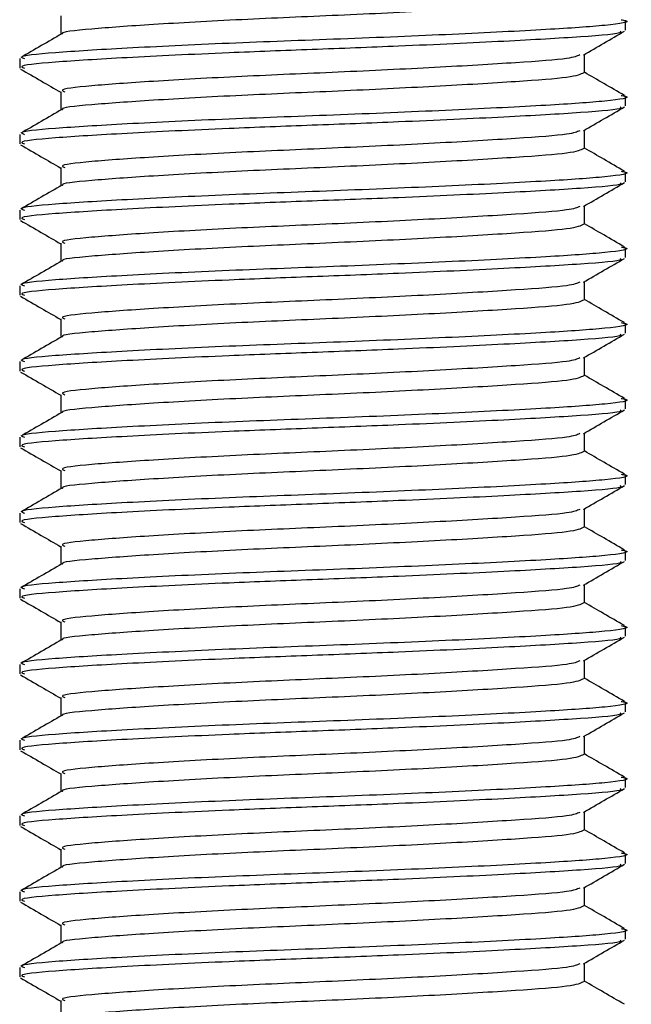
# Model space of a CAD drawing. Header units: millimetres. Extents: x 0 to 420, y 0 to 297.
# Tile 90 of 95: x 326.811 to 327.333, y 200.28 to 201.12. Entities that reach past the tile are written whole.
import ezdxf

# ---------------------------------------------------------------- set-up
doc = ezdxf.new("R2010")
doc.units = ezdxf.units.MM

msp = doc.modelspace()

# ---------------------------------------------------------------- linework, layer by layer
at = {"color": 7, "linetype": 'Continuous', "lineweight": 25}
for p, q in [((326.84593, 201.12359), (326.84593, 201.10786)), ((327.32792, 201.11145), (327.32792, 201.11954)), ((326.81095, 201.08724), (326.81095, 201.07916)), ((327.29295, 201.07512), (327.29295, 201.09082)), ((326.84593, 201.05896), (326.84593, 201.04323)), ((327.32792, 201.04683), (327.32792, 201.05492)), ((327.29295, 201.0105), (327.29295, 201.0262)), ((326.81095, 201.02261), (326.81095, 201.01454)), ((326.84593, 200.99434), (326.84593, 200.97861)), ((327.32792, 200.98221), (327.32792, 200.9903)), ((326.81095, 200.95799), (326.81095, 200.94991)), ((327.29295, 200.94588), (327.29295, 200.96158)), ((326.84593, 200.92972), (326.84593, 200.91399)), ((327.32792, 200.91758), (327.32792, 200.92568)), ((326.81095, 200.89337), (326.81095, 200.88529)), ((327.29295, 200.88125), (327.29295, 200.89696)), ((326.84593, 200.8651), (326.84593, 200.84937)), ((327.32792, 200.85296), (327.32792, 200.86106)), ((327.29295, 200.81663), (327.29295, 200.83233)), ((326.81095, 200.82875), (326.81095, 200.82067)), ((326.84593, 200.80048), (326.84593, 200.78475)), ((327.32792, 200.78834), (327.32792, 200.79643)), ((326.81095, 200.76413), (326.81095, 200.75605)), ((327.29295, 200.75201), (327.29295, 200.76771)), ((326.84593, 200.73585), (326.84593, 200.72012)), ((327.32792, 200.72372), (327.32792, 200.73181)), ((326.81095, 200.6995), (326.81095, 200.69143)), ((327.29295, 200.68739), (327.29295, 200.70309)), ((326.84593, 200.67123), (326.84593, 200.6555)), ((327.32792, 200.6591), (327.32792, 200.66719)), ((327.29295, 200.62277), (327.29295, 200.63847)), ((326.81095, 200.63488), (326.81095, 200.6268)), ((326.84593, 200.60661), (326.84593, 200.59088)), ((327.32792, 200.59448), (327.32792, 200.60257)), ((326.81095, 200.57026), (326.81095, 200.56218)), ((327.29295, 200.55814), (327.29295, 200.57385)), ((326.84593, 200.54199), (326.84593, 200.52626)), ((327.32792, 200.52985), (327.32792, 200.53795)), ((326.81095, 200.50564), (326.81095, 200.49756)), ((327.29295, 200.49352), (327.29295, 200.50922)), ((326.84593, 200.47737), (326.84593, 200.46164)), ((327.32792, 200.46523), (327.32792, 200.47332)), ((327.29295, 200.4289), (327.29295, 200.4446)), ((326.81095, 200.44102), (326.81095, 200.43294)), ((326.84593, 200.41274), (326.84593, 200.39702)), ((327.32792, 200.40061), (327.32792, 200.4087)), ((327.29295, 200.36428), (327.29295, 200.37998)), ((326.81095, 200.37639), (326.81095, 200.36832)), ((326.84593, 200.34812), (326.84593, 200.33239)), ((327.32792, 200.33599), (327.32792, 200.34408)), ((326.81095, 200.31177), (326.81095, 200.30369)), ((327.29295, 200.29966), (327.29295, 200.31536)), ((326.84593, 200.2835), (326.84593, 200.26777))]:
    msp.add_line(p, q, dxfattribs=at)
for points, knots in [([(327.29236, 201.13974), (327.28962, 201.1384), (327.28414, 201.1357), (327.23693, 201.13224), (327.16782, 201.12807), (327.08368, 201.12406), (326.99797, 201.1205), (326.92158, 201.11624), (326.87002, 201.11245), (326.84504, 201.10993), (326.84759, 201.10852), (326.8477, 201.10846)], [0, 0, 0, 0, 0.122109, 0.244067, 0.370844, 0.49651, 0.618941, 0.746314, 0.870308, 0.994178, 1, 1, 1, 1]), ([(327.3242, 201.12043), (327.32559, 201.12019), (327.33463, 201.11861), (327.31459, 201.11553), (327.2642, 201.11205), (327.18293, 201.10788), (327.086, 201.10387), (326.9867, 201.1003), (326.89871, 201.09604), (326.83786, 201.09226), (326.80881, 201.08941), (326.81381, 201.08765), (326.81497, 201.08724)], [0, 0, 0, 0, 0.0217297, 0.1414261, 0.2565525, 0.3762225, 0.4948447, 0.6104172, 0.7306489, 0.8476948, 0.9646236, 1, 1, 1, 1]), ([(326.84696, 201.10845), (326.84111, 201.10506), (326.82941, 201.09829), (326.81771, 201.09152), (326.81186, 201.08813)], [0, 0, 0, 0, 0.499904, 1, 1, 1, 1]), ([(327.32351, 201.11063), (327.32396, 201.11028), (327.32616, 201.10858), (327.29291, 201.10576), (327.22767, 201.102), (327.14353, 201.09806), (327.06113, 201.09496), (326.97957, 201.09186), (326.89868, 201.08797), (326.83787, 201.08419), (326.80881, 201.08133), (326.81381, 201.07957), (326.81497, 201.07916)], [0, 0, 0, 0, 0.031821, 0.155073, 0.278079, 0.40465, 0.4988, 0.589965, 0.716508, 0.839699, 0.962766, 1, 1, 1, 1]), ([(327.29206, 201.09031), (327.29791, 201.0937), (327.30961, 201.10048), (327.32131, 201.10725), (327.32717, 201.11064)], [0, 0, 0, 0, 0.499899, 1, 1, 1, 1]), ([(327.28888, 201.09034), (327.28659, 201.08932), (327.28129, 201.08695), (327.23667, 201.08377), (327.16789, 201.0796), (327.08368, 201.0756), (326.99791, 201.07203), (326.92181, 201.06777), (326.8692, 201.06399), (326.84408, 201.06114), (326.8484, 201.05937), (326.8494, 201.05897)], [0, 0, 0, 0, 0.092851, 0.214497, 0.340949, 0.466292, 0.58841, 0.715456, 0.839132, 0.962684, 1, 1, 1, 1]), ([(326.8117, 201.07833), (326.81756, 201.07494), (326.82897, 201.06834), (326.84037, 201.06173), (326.84593, 201.05851)], [0, 0, 0, 0, 0.513038, 1, 1, 1, 1]), ([(327.29236, 201.07512), (327.28962, 201.07378), (327.28414, 201.07108), (327.23693, 201.06761), (327.16782, 201.06345), (327.08368, 201.05944), (326.99797, 201.05588), (326.92158, 201.05162), (326.87002, 201.04783), (326.84504, 201.04531), (326.84759, 201.0439), (326.8477, 201.04384)], [0, 0, 0, 0, 0.122109, 0.244067, 0.370844, 0.49651, 0.618941, 0.746314, 0.870308, 0.994178, 1, 1, 1, 1]), ([(327.32702, 201.05582), (327.32116, 201.0592), (327.30981, 201.06578), (327.29845, 201.07236), (327.29295, 201.07555)], [0, 0, 0, 0, 0.515208, 1, 1, 1, 1]), ([(327.3242, 201.05581), (327.32559, 201.05557), (327.33463, 201.05399), (327.31459, 201.05091), (327.2642, 201.04743), (327.18293, 201.04325), (327.086, 201.03925), (326.9867, 201.03568), (326.89871, 201.03142), (326.83786, 201.02764), (326.80881, 201.02479), (326.81381, 201.02302), (326.81497, 201.02261)], [0, 0, 0, 0, 0.02173, 0.141426, 0.256552, 0.376223, 0.494845, 0.610417, 0.730649, 0.847695, 0.964624, 1, 1, 1, 1]), ([(326.84696, 201.04383), (326.84111, 201.04044), (326.82941, 201.03367), (326.81771, 201.02689), (326.81186, 201.02351)], [0, 0, 0, 0, 0.499904, 1, 1, 1, 1]), ([(327.32351, 201.04601), (327.32396, 201.04566), (327.32616, 201.04395), (327.29291, 201.04113), (327.22767, 201.03738), (327.14353, 201.03344), (327.06113, 201.03034), (326.97957, 201.02724), (326.89868, 201.02334), (326.83787, 201.01956), (326.80881, 201.01671), (326.81381, 201.01495), (326.81497, 201.01454)], [0, 0, 0, 0, 0.031821, 0.155073, 0.278079, 0.40465, 0.4988, 0.589965, 0.716508, 0.839699, 0.962766, 1, 1, 1, 1]), ([(327.29206, 201.02569), (327.29791, 201.02908), (327.30961, 201.03585), (327.32131, 201.04263), (327.32717, 201.04602)], [0, 0, 0, 0, 0.499899, 1, 1, 1, 1]), ([(327.28888, 201.02572), (327.28659, 201.0247), (327.28129, 201.02233), (327.23667, 201.01915), (327.16789, 201.01498), (327.08368, 201.01098), (326.99791, 201.00741), (326.92181, 201.00315), (326.8692, 200.99937), (326.84408, 200.99651), (326.8484, 200.99475), (326.8494, 200.99434)], [0, 0, 0, 0, 0.092851, 0.214497, 0.340949, 0.466292, 0.58841, 0.715456, 0.839132, 0.962684, 1, 1, 1, 1]), ([(326.8117, 201.0137), (326.81756, 201.01032), (326.82897, 201.00371), (326.84037, 200.99711), (326.84593, 200.99389)], [0, 0, 0, 0, 0.513038, 1, 1, 1, 1]), ([(327.29236, 201.0105), (327.28962, 201.00915), (327.28414, 201.00646), (327.23693, 201.00299), (327.16782, 200.99883), (327.08368, 200.99482), (326.99797, 200.99125), (326.92158, 200.98699), (326.87002, 200.98321), (326.84504, 200.98069), (326.84759, 200.97928), (326.8477, 200.97922)], [0, 0, 0, 0, 0.122109, 0.244067, 0.370844, 0.49651, 0.618941, 0.746314, 0.870308, 0.994178, 1, 1, 1, 1]), ([(327.32702, 200.9912), (327.32116, 200.99458), (327.30981, 201.00116), (327.29845, 201.00773), (327.29295, 201.01092)], [0, 0, 0, 0, 0.515208, 1, 1, 1, 1]), ([(327.3242, 200.99119), (327.32559, 200.99095), (327.33463, 200.98937), (327.31459, 200.98629), (327.2642, 200.9828), (327.18293, 200.97863), (327.086, 200.97463), (326.9867, 200.97106), (326.89871, 200.9668), (326.83786, 200.96302), (326.80881, 200.96016), (326.81381, 200.9584), (326.81497, 200.95799)], [0, 0, 0, 0, 0.02173, 0.141426, 0.256552, 0.376223, 0.494845, 0.610417, 0.730649, 0.847695, 0.964624, 1, 1, 1, 1]), ([(326.84696, 200.97921), (326.84111, 200.97582), (326.82941, 200.96904), (326.81771, 200.96227), (326.81186, 200.95888)], [0, 0, 0, 0, 0.499904, 1, 1, 1, 1]), ([(327.32351, 200.98138), (327.32396, 200.98103), (327.32616, 200.97933), (327.29291, 200.97651), (327.22767, 200.97276), (327.14353, 200.96882), (327.06113, 200.96572), (326.97957, 200.96262), (326.89868, 200.95872), (326.83787, 200.95494), (326.80881, 200.95209), (326.81381, 200.95032), (326.81497, 200.94991)], [0, 0, 0, 0, 0.0318208, 0.1550726, 0.2780795, 0.40465, 0.4988, 0.5899648, 0.7165084, 0.839699, 0.9627664, 1, 1, 1, 1]), ([(327.29206, 200.96106), (327.29791, 200.96445), (327.30961, 200.97123), (327.32131, 200.97801), (327.32717, 200.98139)], [0, 0, 0, 0, 0.499899, 1, 1, 1, 1]), ([(327.28888, 200.9611), (327.28659, 200.96007), (327.28129, 200.95771), (327.23667, 200.95453), (327.16789, 200.95036), (327.08368, 200.94635), (326.99791, 200.94279), (326.92181, 200.93853), (326.8692, 200.93475), (326.84408, 200.93189), (326.8484, 200.93013), (326.8494, 200.92972)], [0, 0, 0, 0, 0.092851, 0.214497, 0.340949, 0.466292, 0.58841, 0.715456, 0.839132, 0.962684, 1, 1, 1, 1]), ([(326.8117, 200.94908), (326.81756, 200.94569), (326.82897, 200.93909), (326.84037, 200.93248), (326.84593, 200.92927)], [0, 0, 0, 0, 0.513038, 1, 1, 1, 1]), ([(327.29236, 200.94588), (327.28962, 200.94453), (327.28414, 200.94184), (327.23693, 200.93837), (327.16782, 200.93421), (327.08368, 200.9302), (326.99797, 200.92663), (326.92158, 200.92237), (326.87002, 200.91859), (326.84504, 200.91607), (326.84759, 200.91466), (326.8477, 200.9146)], [0, 0, 0, 0, 0.122109, 0.244067, 0.370844, 0.49651, 0.618941, 0.746314, 0.870308, 0.994178, 1, 1, 1, 1]), ([(327.32702, 200.92657), (327.32116, 200.92996), (327.30981, 200.93653), (327.29845, 200.94311), (327.29295, 200.9463)], [0, 0, 0, 0, 0.515208, 1, 1, 1, 1]), ([(327.3242, 200.92657), (327.32559, 200.92632), (327.33463, 200.92475), (327.31459, 200.92167), (327.2642, 200.91818), (327.18293, 200.91401), (327.086, 200.91), (326.9867, 200.90644), (326.89871, 200.90218), (326.83786, 200.8984), (326.80881, 200.89554), (326.81381, 200.89378), (326.81497, 200.89337)], [0, 0, 0, 0, 0.02173, 0.141426, 0.256552, 0.376223, 0.494845, 0.610417, 0.730649, 0.847695, 0.964624, 1, 1, 1, 1]), ([(327.32351, 200.91676), (327.32396, 200.91641), (327.32616, 200.91471), (327.29291, 200.91189), (327.22767, 200.90813), (327.14353, 200.9042), (327.06113, 200.9011), (326.97957, 200.898), (326.89868, 200.8941), (326.83787, 200.89032), (326.80881, 200.88746), (326.81381, 200.8857), (326.81497, 200.88529)], [0, 0, 0, 0, 0.031821, 0.155073, 0.278079, 0.40465, 0.4988, 0.589965, 0.716508, 0.839699, 0.962766, 1, 1, 1, 1]), ([(327.29206, 200.89644), (327.29791, 200.89983), (327.30961, 200.90661), (327.32131, 200.91338), (327.32717, 200.91677)], [0, 0, 0, 0, 0.499899, 1, 1, 1, 1]), ([(326.84696, 200.91459), (326.84111, 200.9112), (326.82941, 200.90442), (326.81771, 200.89765), (326.81186, 200.89426)], [0, 0, 0, 0, 0.4999039, 1, 1, 1, 1]), ([(327.28888, 200.89648), (327.28659, 200.89545), (327.28129, 200.89309), (327.23667, 200.88991), (327.16789, 200.88574), (327.08368, 200.88173), (326.99791, 200.87817), (326.92181, 200.8739), (326.8692, 200.87013), (326.84408, 200.86727), (326.8484, 200.86551), (326.8494, 200.8651)], [0, 0, 0, 0, 0.092851, 0.214497, 0.340949, 0.466292, 0.58841, 0.715456, 0.839132, 0.962684, 1, 1, 1, 1]), ([(326.8117, 200.88446), (326.81756, 200.88107), (326.82897, 200.87447), (326.84037, 200.86786), (326.84593, 200.86464)], [0, 0, 0, 0, 0.513038, 1, 1, 1, 1]), ([(327.29236, 200.88126), (327.28962, 200.87991), (327.28414, 200.87722), (327.23693, 200.87375), (327.16782, 200.86958), (327.08368, 200.86558), (326.99797, 200.86201), (326.92158, 200.85775), (326.87002, 200.85396), (326.84504, 200.85145), (326.84759, 200.85004), (326.8477, 200.84997)], [0, 0, 0, 0, 0.1221089, 0.2440673, 0.3708443, 0.4965099, 0.6189414, 0.7463142, 0.8703081, 0.994178, 1, 1, 1, 1]), ([(327.32702, 200.86195), (327.32116, 200.86534), (327.30981, 200.87191), (327.29845, 200.87849), (327.29295, 200.88168)], [0, 0, 0, 0, 0.515208, 1, 1, 1, 1]), ([(327.3242, 200.86194), (327.32559, 200.8617), (327.33463, 200.86013), (327.31459, 200.85704), (327.2642, 200.85356), (327.18293, 200.84939), (327.086, 200.84538), (326.9867, 200.84182), (326.89871, 200.83755), (326.83786, 200.83378), (326.80881, 200.83092), (326.81381, 200.82916), (326.81497, 200.82875)], [0, 0, 0, 0, 0.02173, 0.141426, 0.256552, 0.376223, 0.494845, 0.610417, 0.730649, 0.847695, 0.964624, 1, 1, 1, 1]), ([(326.84696, 200.84997), (326.84111, 200.84658), (326.82941, 200.8398), (326.81771, 200.83303), (326.81186, 200.82964)], [0, 0, 0, 0, 0.499904, 1, 1, 1, 1]), ([(327.32351, 200.85214), (327.32396, 200.85179), (327.32616, 200.85009), (327.29291, 200.84727), (327.22767, 200.84351), (327.14353, 200.83958), (327.06113, 200.83647), (326.97957, 200.83338), (326.89868, 200.82948), (326.83787, 200.8257), (326.80881, 200.82284), (326.81381, 200.82108), (326.81497, 200.82067)], [0, 0, 0, 0, 0.031821, 0.155073, 0.278079, 0.40465, 0.4988, 0.589965, 0.716508, 0.839699, 0.962766, 1, 1, 1, 1]), ([(327.29206, 200.83182), (327.29791, 200.83521), (327.30961, 200.84199), (327.32131, 200.84876), (327.32717, 200.85215)], [0, 0, 0, 0, 0.499899, 1, 1, 1, 1]), ([(327.28888, 200.83185), (327.28659, 200.83083), (327.28129, 200.82846), (327.23667, 200.82529), (327.16789, 200.82112), (327.08368, 200.81711), (326.99791, 200.81354), (326.92181, 200.80928), (326.8692, 200.8055), (326.84408, 200.80265), (326.8484, 200.80089), (326.8494, 200.80048)], [0, 0, 0, 0, 0.092851, 0.214497, 0.340949, 0.466292, 0.58841, 0.715456, 0.839132, 0.962684, 1, 1, 1, 1]), ([(326.8117, 200.81984), (326.81756, 200.81645), (326.82897, 200.80985), (326.84037, 200.80324), (326.84593, 200.80002)], [0, 0, 0, 0, 0.513038, 1, 1, 1, 1]), ([(327.29236, 200.81664), (327.28962, 200.81529), (327.28414, 200.81259), (327.23693, 200.80913), (327.16782, 200.80496), (327.08368, 200.80095), (326.99797, 200.79739), (326.92158, 200.79313), (326.87002, 200.78934), (326.84504, 200.78682), (326.84759, 200.78541), (326.8477, 200.78535)], [0, 0, 0, 0, 0.1221089, 0.2440673, 0.3708443, 0.4965099, 0.6189414, 0.7463142, 0.8703081, 0.994178, 1, 1, 1, 1]), ([(327.32702, 200.79733), (327.32116, 200.80072), (327.30981, 200.80729), (327.29845, 200.81387), (327.29295, 200.81706)], [0, 0, 0, 0, 0.515208, 1, 1, 1, 1]), ([(327.3242, 200.79732), (327.32559, 200.79708), (327.33463, 200.7955), (327.31459, 200.79242), (327.2642, 200.78894), (327.18293, 200.78477), (327.086, 200.78076), (326.9867, 200.77719), (326.89871, 200.77293), (326.83786, 200.76916), (326.80881, 200.7663), (326.81381, 200.76454), (326.81497, 200.76413)], [0, 0, 0, 0, 0.02173, 0.141426, 0.256552, 0.376223, 0.494845, 0.610417, 0.730649, 0.847695, 0.964624, 1, 1, 1, 1]), ([(326.84696, 200.78534), (326.84111, 200.78196), (326.82941, 200.77518), (326.81771, 200.76841), (326.81186, 200.76502)], [0, 0, 0, 0, 0.499904, 1, 1, 1, 1]), ([(327.32351, 200.78752), (327.32396, 200.78717), (327.32616, 200.78547), (327.29291, 200.78265), (327.22767, 200.77889), (327.14353, 200.77496), (327.06113, 200.77185), (326.97957, 200.76876), (326.89868, 200.76486), (326.83787, 200.76108), (326.80881, 200.75822), (326.81381, 200.75646), (326.81497, 200.75605)], [0, 0, 0, 0, 0.031821, 0.155073, 0.278079, 0.40465, 0.4988, 0.589965, 0.716508, 0.839699, 0.962766, 1, 1, 1, 1]), ([(327.29206, 200.7672), (327.29791, 200.77059), (327.30961, 200.77737), (327.32131, 200.78414), (327.32717, 200.78753)], [0, 0, 0, 0, 0.499899, 1, 1, 1, 1]), ([(327.28888, 200.76723), (327.28659, 200.76621), (327.28129, 200.76384), (327.23667, 200.76067), (327.16789, 200.75649), (327.08368, 200.75249), (326.99791, 200.74892), (326.92181, 200.74466), (326.8692, 200.74088), (326.84408, 200.73803), (326.8484, 200.73626), (326.8494, 200.73586)], [0, 0, 0, 0, 0.092851, 0.214497, 0.340949, 0.466292, 0.58841, 0.715456, 0.839132, 0.962684, 1, 1, 1, 1]), ([(326.8117, 200.75522), (326.81756, 200.75183), (326.82897, 200.74523), (326.84037, 200.73862), (326.84593, 200.7354)], [0, 0, 0, 0, 0.513038, 1, 1, 1, 1]), ([(327.29236, 200.75201), (327.28962, 200.75067), (327.28414, 200.74797), (327.23693, 200.74451), (327.16782, 200.74034), (327.08368, 200.73633), (326.99797, 200.73277), (326.92158, 200.72851), (326.87002, 200.72472), (326.84504, 200.7222), (326.84759, 200.72079), (326.8477, 200.72073)], [0, 0, 0, 0, 0.122109, 0.244067, 0.370844, 0.49651, 0.618941, 0.746314, 0.870308, 0.994178, 1, 1, 1, 1]), ([(327.32702, 200.73271), (327.32116, 200.73609), (327.30981, 200.74267), (327.29845, 200.74925), (327.29295, 200.75244)], [0, 0, 0, 0, 0.515208, 1, 1, 1, 1]), ([(327.3242, 200.7327), (327.32559, 200.73246), (327.33463, 200.73088), (327.31459, 200.7278), (327.2642, 200.72432), (327.18293, 200.72014), (327.086, 200.71614), (326.9867, 200.71257), (326.89871, 200.70831), (326.83786, 200.70453), (326.80881, 200.70168), (326.81381, 200.69991), (326.81497, 200.6995)], [0, 0, 0, 0, 0.02173, 0.141426, 0.256552, 0.376223, 0.494845, 0.610417, 0.730649, 0.847695, 0.964624, 1, 1, 1, 1]), ([(327.32351, 200.7229), (327.32396, 200.72255), (327.32616, 200.72084), (327.29291, 200.71802), (327.22767, 200.71427), (327.14353, 200.71033), (327.06113, 200.70723), (326.97957, 200.70413), (326.89868, 200.70024), (326.83787, 200.69645), (326.80881, 200.6936), (326.81381, 200.69184), (326.81497, 200.69143)], [0, 0, 0, 0, 0.031821, 0.155073, 0.278079, 0.40465, 0.4988, 0.589965, 0.716508, 0.839699, 0.962766, 1, 1, 1, 1]), ([(327.29206, 200.70258), (327.29791, 200.70597), (327.30961, 200.71274), (327.32131, 200.71952), (327.32717, 200.72291)], [0, 0, 0, 0, 0.499899, 1, 1, 1, 1]), ([(326.84696, 200.72072), (326.84111, 200.71733), (326.82941, 200.71056), (326.81771, 200.70378), (326.81186, 200.7004)], [0, 0, 0, 0, 0.499904, 1, 1, 1, 1]), ([(327.28888, 200.70261), (327.28659, 200.70159), (327.28129, 200.69922), (327.23667, 200.69604), (327.16789, 200.69187), (327.08368, 200.68787), (326.99791, 200.6843), (326.92181, 200.68004), (326.8692, 200.67626), (326.84408, 200.67341), (326.8484, 200.67164), (326.8494, 200.67123)], [0, 0, 0, 0, 0.092851, 0.214497, 0.340949, 0.466292, 0.58841, 0.715456, 0.839132, 0.962684, 1, 1, 1, 1]), ([(326.8117, 200.6906), (326.81756, 200.68721), (326.82897, 200.6806), (326.84037, 200.674), (326.84593, 200.67078)], [0, 0, 0, 0, 0.513038, 1, 1, 1, 1]), ([(327.29236, 200.68739), (327.28962, 200.68604), (327.28414, 200.68335), (327.23693, 200.67988), (327.16782, 200.67572), (327.08368, 200.67171), (326.99797, 200.66814), (326.92158, 200.66388), (326.87002, 200.6601), (326.84504, 200.65758), (326.84759, 200.65617), (326.8477, 200.65611)], [0, 0, 0, 0, 0.122109, 0.244067, 0.370844, 0.49651, 0.618941, 0.746314, 0.870308, 0.994178, 1, 1, 1, 1]), ([(327.32702, 200.66809), (327.32116, 200.67147), (327.30981, 200.67805), (327.29845, 200.68462), (327.29295, 200.68781)], [0, 0, 0, 0, 0.515208, 1, 1, 1, 1]), ([(327.3242, 200.66808), (327.32559, 200.66784), (327.33463, 200.66626), (327.31459, 200.66318), (327.2642, 200.65969), (327.18293, 200.65552), (327.086, 200.65152), (326.9867, 200.64795), (326.89871, 200.64369), (326.83786, 200.63991), (326.80881, 200.63705), (326.81381, 200.63529), (326.81497, 200.63488)], [0, 0, 0, 0, 0.0217297, 0.1414261, 0.2565525, 0.3762225, 0.4948447, 0.6104172, 0.7306489, 0.8476948, 0.9646236, 1, 1, 1, 1]), ([(326.84696, 200.6561), (326.84111, 200.65271), (326.82941, 200.64593), (326.81771, 200.63916), (326.81186, 200.63577)], [0, 0, 0, 0, 0.499904, 1, 1, 1, 1]), ([(327.32351, 200.65827), (327.32396, 200.65792), (327.32616, 200.65622), (327.29291, 200.6534), (327.22767, 200.64965), (327.14353, 200.64571), (327.06113, 200.64261), (326.97957, 200.63951), (326.89868, 200.63561), (326.83787, 200.63183), (326.80881, 200.62898), (326.81381, 200.62721), (326.81497, 200.6268)], [0, 0, 0, 0, 0.031821, 0.155073, 0.278079, 0.40465, 0.4988, 0.589965, 0.716508, 0.839699, 0.962766, 1, 1, 1, 1]), ([(327.29206, 200.63796), (327.29791, 200.64134), (327.30961, 200.64812), (327.32131, 200.6549), (327.32717, 200.65828)], [0, 0, 0, 0, 0.499899, 1, 1, 1, 1]), ([(327.28888, 200.63799), (327.28659, 200.63696), (327.28129, 200.6346), (327.23667, 200.63142), (327.16789, 200.62725), (327.08368, 200.62324), (326.99791, 200.61968), (326.92181, 200.61542), (326.8692, 200.61164), (326.84408, 200.60878), (326.8484, 200.60702), (326.8494, 200.60661)], [0, 0, 0, 0, 0.092851, 0.214497, 0.340949, 0.466292, 0.58841, 0.715456, 0.839132, 0.962684, 1, 1, 1, 1]), ([(326.8117, 200.62597), (326.81756, 200.62259), (326.82897, 200.61598), (326.84037, 200.60937), (326.84593, 200.60616)], [0, 0, 0, 0, 0.513038, 1, 1, 1, 1]), ([(327.29236, 200.62277), (327.28962, 200.62142), (327.28414, 200.61873), (327.23693, 200.61526), (327.16782, 200.6111), (327.08368, 200.60709), (326.99797, 200.60352), (326.92158, 200.59926), (326.87002, 200.59548), (326.84504, 200.59296), (326.84759, 200.59155), (326.8477, 200.59149)], [0, 0, 0, 0, 0.1221089, 0.2440673, 0.3708443, 0.4965099, 0.6189414, 0.7463142, 0.8703081, 0.994178, 1, 1, 1, 1]), ([(327.32702, 200.60346), (327.32116, 200.60685), (327.30981, 200.61343), (327.29845, 200.62), (327.29295, 200.62319)], [0, 0, 0, 0, 0.515208, 1, 1, 1, 1]), ([(327.3242, 200.60346), (327.32559, 200.60321), (327.33463, 200.60164), (327.31459, 200.59856), (327.2642, 200.59507), (327.18293, 200.5909), (327.086, 200.58689), (326.9867, 200.58333), (326.89871, 200.57907), (326.83786, 200.57529), (326.80881, 200.57243), (326.81381, 200.57067), (326.81497, 200.57026)], [0, 0, 0, 0, 0.0217297, 0.1414261, 0.2565525, 0.3762225, 0.4948447, 0.6104172, 0.7306489, 0.8476948, 0.9646236, 1, 1, 1, 1]), ([(326.84696, 200.59148), (326.84111, 200.58809), (326.82941, 200.58131), (326.81771, 200.57454), (326.81186, 200.57115)], [0, 0, 0, 0, 0.499904, 1, 1, 1, 1]), ([(327.32351, 200.59365), (327.32396, 200.5933), (327.32616, 200.5916), (327.29291, 200.58878), (327.22767, 200.58502), (327.14353, 200.58109), (327.06113, 200.57799), (326.97957, 200.57489), (326.89868, 200.57099), (326.83787, 200.56721), (326.80881, 200.56436), (326.81381, 200.56259), (326.81497, 200.56218)], [0, 0, 0, 0, 0.031821, 0.155073, 0.278079, 0.40465, 0.4988, 0.589965, 0.716508, 0.839699, 0.962766, 1, 1, 1, 1]), ([(327.29206, 200.57333), (327.29791, 200.57672), (327.30961, 200.5835), (327.32131, 200.59027), (327.32717, 200.59366)], [0, 0, 0, 0, 0.499899, 1, 1, 1, 1]), ([(327.28888, 200.57337), (327.28659, 200.57234), (327.28129, 200.56998), (327.23667, 200.5668), (327.16789, 200.56263), (327.08368, 200.55862), (326.99791, 200.55506), (326.92181, 200.55079), (326.8692, 200.54702), (326.84408, 200.54416), (326.8484, 200.5424), (326.8494, 200.54199)], [0, 0, 0, 0, 0.092851, 0.214497, 0.340949, 0.466292, 0.58841, 0.715456, 0.839132, 0.962684, 1, 1, 1, 1]), ([(326.8117, 200.56135), (326.81756, 200.55796), (326.82897, 200.55136), (326.84037, 200.54475), (326.84593, 200.54153)], [0, 0, 0, 0, 0.513038, 1, 1, 1, 1]), ([(327.29236, 200.55815), (327.28962, 200.5568), (327.28414, 200.55411), (327.23693, 200.55064), (327.16782, 200.54647), (327.08368, 200.54247), (326.99797, 200.5389), (326.92158, 200.53464), (326.87002, 200.53086), (326.84504, 200.52834), (326.84759, 200.52693), (326.8477, 200.52686)], [0, 0, 0, 0, 0.122109, 0.244067, 0.370844, 0.49651, 0.618941, 0.746314, 0.870308, 0.994178, 1, 1, 1, 1]), ([(327.32702, 200.53884), (327.32116, 200.54223), (327.30981, 200.5488), (327.29845, 200.55538), (327.29295, 200.55857)], [0, 0, 0, 0, 0.515208, 1, 1, 1, 1]), ([(327.3242, 200.53883), (327.32559, 200.53859), (327.33463, 200.53702), (327.31459, 200.53393), (327.2642, 200.53045), (327.18293, 200.52628), (327.086, 200.52227), (326.9867, 200.51871), (326.89871, 200.51444), (326.83786, 200.51067), (326.80881, 200.50781), (326.81381, 200.50605), (326.81497, 200.50564)], [0, 0, 0, 0, 0.02173, 0.141426, 0.256552, 0.376223, 0.494845, 0.610417, 0.730649, 0.847695, 0.964624, 1, 1, 1, 1]), ([(327.32351, 200.52903), (327.32396, 200.52868), (327.32616, 200.52698), (327.29291, 200.52416), (327.22767, 200.5204), (327.14353, 200.51647), (327.06113, 200.51336), (326.97957, 200.51027), (326.89868, 200.50637), (326.83787, 200.50259), (326.80881, 200.49973), (326.81381, 200.49797), (326.81497, 200.49756)], [0, 0, 0, 0, 0.031821, 0.155073, 0.278079, 0.40465, 0.4988, 0.589965, 0.716508, 0.839699, 0.962766, 1, 1, 1, 1]), ([(327.29206, 200.50871), (327.29791, 200.5121), (327.30961, 200.51888), (327.32131, 200.52565), (327.32717, 200.52904)], [0, 0, 0, 0, 0.499899, 1, 1, 1, 1]), ([(326.84696, 200.52686), (326.84111, 200.52347), (326.82941, 200.51669), (326.81771, 200.50992), (326.81186, 200.50653)], [0, 0, 0, 0, 0.499904, 1, 1, 1, 1]), ([(327.28888, 200.50874), (327.28659, 200.50772), (327.28129, 200.50535), (327.23667, 200.50218), (327.16789, 200.49801), (327.08368, 200.494), (326.99791, 200.49043), (326.92181, 200.48617), (326.8692, 200.4824), (326.84408, 200.47954), (326.8484, 200.47778), (326.8494, 200.47737)], [0, 0, 0, 0, 0.0928513, 0.2144969, 0.3409489, 0.4662923, 0.5884099, 0.7154561, 0.8391321, 0.9626844, 1, 1, 1, 1]), ([(326.8117, 200.49673), (326.81756, 200.49334), (326.82897, 200.48674), (326.84037, 200.48013), (326.84593, 200.47691)], [0, 0, 0, 0, 0.513038, 1, 1, 1, 1]), ([(327.29236, 200.49353), (327.28962, 200.49218), (327.28414, 200.48948), (327.23693, 200.48602), (327.16782, 200.48185), (327.08368, 200.47784), (326.99797, 200.47428), (326.92158, 200.47002), (326.87002, 200.46623), (326.84504, 200.46371), (326.84759, 200.46231), (326.8477, 200.46224)], [0, 0, 0, 0, 0.122109, 0.244067, 0.370844, 0.49651, 0.618941, 0.746314, 0.870308, 0.994178, 1, 1, 1, 1]), ([(327.32702, 200.47422), (327.32116, 200.47761), (327.30981, 200.48418), (327.29845, 200.49076), (327.29295, 200.49395)], [0, 0, 0, 0, 0.515208, 1, 1, 1, 1]), ([(327.3242, 200.47421), (327.32559, 200.47397), (327.33463, 200.4724), (327.31459, 200.46931), (327.2642, 200.46583), (327.18293, 200.46166), (327.086, 200.45765), (326.9867, 200.45408), (326.89871, 200.44982), (326.83786, 200.44605), (326.80881, 200.44319), (326.81381, 200.44143), (326.81497, 200.44102)], [0, 0, 0, 0, 0.02173, 0.141426, 0.256552, 0.376223, 0.494845, 0.610417, 0.730649, 0.847695, 0.964624, 1, 1, 1, 1]), ([(326.84696, 200.46223), (326.84111, 200.45885), (326.82941, 200.45207), (326.81771, 200.4453), (326.81186, 200.44191)], [0, 0, 0, 0, 0.499904, 1, 1, 1, 1]), ([(327.32351, 200.46441), (327.32396, 200.46406), (327.32616, 200.46236), (327.29291, 200.45954), (327.22767, 200.45578), (327.14353, 200.45185), (327.06113, 200.44874), (326.97957, 200.44565), (326.89868, 200.44175), (326.83787, 200.43797), (326.80881, 200.43511), (326.81381, 200.43335), (326.81497, 200.43294)], [0, 0, 0, 0, 0.0318208, 0.1550726, 0.2780795, 0.40465, 0.4988, 0.5899648, 0.7165084, 0.839699, 0.9627664, 1, 1, 1, 1]), ([(327.29206, 200.44409), (327.29791, 200.44748), (327.30961, 200.45426), (327.32131, 200.46103), (327.32717, 200.46442)], [0, 0, 0, 0, 0.499899, 1, 1, 1, 1]), ([(327.28888, 200.44412), (327.28659, 200.4431), (327.28129, 200.44073), (327.23667, 200.43756), (327.16789, 200.43338), (327.08368, 200.42938), (326.99791, 200.42581), (326.92181, 200.42155), (326.8692, 200.41777), (326.84408, 200.41492), (326.8484, 200.41316), (326.8494, 200.41275)], [0, 0, 0, 0, 0.092851, 0.214497, 0.340949, 0.466292, 0.58841, 0.715456, 0.839132, 0.962684, 1, 1, 1, 1]), ([(326.8117, 200.43211), (326.81756, 200.42872), (326.82897, 200.42212), (326.84037, 200.41551), (326.84593, 200.41229)], [0, 0, 0, 0, 0.513038, 1, 1, 1, 1]), ([(327.29236, 200.4289), (327.28962, 200.42756), (327.28414, 200.42486), (327.23693, 200.4214), (327.16782, 200.41723), (327.08368, 200.41322), (326.99797, 200.40966), (326.92158, 200.4054), (326.87002, 200.40161), (326.84504, 200.39909), (326.84759, 200.39768), (326.8477, 200.39762)], [0, 0, 0, 0, 0.122109, 0.244067, 0.370844, 0.49651, 0.618941, 0.746314, 0.870308, 0.994178, 1, 1, 1, 1]), ([(327.32702, 200.4096), (327.32116, 200.41299), (327.30981, 200.41956), (327.29845, 200.42614), (327.29295, 200.42933)], [0, 0, 0, 0, 0.515208, 1, 1, 1, 1]), ([(327.3242, 200.40959), (327.32559, 200.40935), (327.33463, 200.40777), (327.31459, 200.40469), (327.2642, 200.40121), (327.18293, 200.39703), (327.086, 200.39303), (326.9867, 200.38946), (326.89871, 200.3852), (326.83786, 200.38142), (326.80881, 200.37857), (326.81381, 200.3768), (326.81497, 200.37639)], [0, 0, 0, 0, 0.02173, 0.141426, 0.256552, 0.376223, 0.494845, 0.610417, 0.730649, 0.847695, 0.964624, 1, 1, 1, 1]), ([(326.84696, 200.39761), (326.84111, 200.39422), (326.82941, 200.38745), (326.81771, 200.38067), (326.81186, 200.37729)], [0, 0, 0, 0, 0.499904, 1, 1, 1, 1]), ([(327.32351, 200.39979), (327.32396, 200.39944), (327.32616, 200.39773), (327.29291, 200.39491), (327.22767, 200.39116), (327.14353, 200.38722), (327.06113, 200.38412), (326.97957, 200.38102), (326.89868, 200.37713), (326.83787, 200.37335), (326.80881, 200.37049), (326.81381, 200.36873), (326.81497, 200.36832)], [0, 0, 0, 0, 0.0318208, 0.1550726, 0.2780795, 0.40465, 0.4988, 0.5899648, 0.7165084, 0.839699, 0.9627664, 1, 1, 1, 1]), ([(327.29206, 200.37947), (327.29791, 200.38286), (327.30961, 200.38963), (327.32131, 200.39641), (327.32717, 200.3998)], [0, 0, 0, 0, 0.499899, 1, 1, 1, 1]), ([(327.28888, 200.3795), (327.28659, 200.37848), (327.28129, 200.37611), (327.23667, 200.37293), (327.16789, 200.36876), (327.08368, 200.36476), (326.99791, 200.36119), (326.92181, 200.35693), (326.8692, 200.35315), (326.84408, 200.3503), (326.8484, 200.34853), (326.8494, 200.34812)], [0, 0, 0, 0, 0.092851, 0.214497, 0.340949, 0.466292, 0.58841, 0.715456, 0.839132, 0.962684, 1, 1, 1, 1]), ([(326.8117, 200.36749), (326.81756, 200.3641), (326.82897, 200.35749), (326.84037, 200.35089), (326.84593, 200.34767)], [0, 0, 0, 0, 0.513038, 1, 1, 1, 1]), ([(327.29236, 200.36428), (327.28962, 200.36293), (327.28414, 200.36024), (327.23693, 200.35677), (327.16782, 200.35261), (327.08368, 200.3486), (326.99797, 200.34503), (326.92158, 200.34077), (326.87002, 200.33699), (326.84504, 200.33447), (326.84759, 200.33306), (326.8477, 200.333)], [0, 0, 0, 0, 0.122109, 0.244067, 0.370844, 0.49651, 0.618941, 0.746314, 0.870308, 0.994178, 1, 1, 1, 1]), ([(327.32702, 200.34498), (327.32116, 200.34836), (327.30981, 200.35494), (327.29845, 200.36152), (327.29295, 200.3647)], [0, 0, 0, 0, 0.515208, 1, 1, 1, 1]), ([(327.3242, 200.34497), (327.32559, 200.34473), (327.33463, 200.34315), (327.31459, 200.34007), (327.2642, 200.33659), (327.18293, 200.33241), (327.086, 200.32841), (326.9867, 200.32484), (326.89871, 200.32058), (326.83786, 200.3168), (326.80881, 200.31395), (326.81381, 200.31218), (326.81497, 200.31177)], [0, 0, 0, 0, 0.02173, 0.141426, 0.256552, 0.376223, 0.494845, 0.610417, 0.730649, 0.847695, 0.964624, 1, 1, 1, 1]), ([(327.32351, 200.33516), (327.32396, 200.33482), (327.32616, 200.33311), (327.29291, 200.33029), (327.22767, 200.32654), (327.14353, 200.3226), (327.06113, 200.3195), (326.97957, 200.3164), (326.89868, 200.3125), (326.83787, 200.30872), (326.80881, 200.30587), (326.81381, 200.3041), (326.81497, 200.30369)], [0, 0, 0, 0, 0.031821, 0.155073, 0.278079, 0.40465, 0.4988, 0.589965, 0.716508, 0.839699, 0.962766, 1, 1, 1, 1]), ([(327.29206, 200.31485), (327.29791, 200.31823), (327.30961, 200.32501), (327.32131, 200.33179), (327.32717, 200.33517)], [0, 0, 0, 0, 0.499899, 1, 1, 1, 1]), ([(326.84696, 200.33299), (326.84111, 200.3296), (326.82941, 200.32283), (326.81771, 200.31605), (326.81186, 200.31267)], [0, 0, 0, 0, 0.499904, 1, 1, 1, 1]), ([(327.28888, 200.31488), (327.28659, 200.31385), (327.28129, 200.31149), (327.23667, 200.30831), (327.16789, 200.30414), (327.08368, 200.30013), (326.99791, 200.29657), (326.92181, 200.29231), (326.8692, 200.28853), (326.84408, 200.28567), (326.8484, 200.28391), (326.8494, 200.2835)], [0, 0, 0, 0, 0.092851, 0.214497, 0.340949, 0.466292, 0.58841, 0.715456, 0.839132, 0.962684, 1, 1, 1, 1]), ([(326.8117, 200.30286), (326.81756, 200.29948), (326.82897, 200.29287), (326.84037, 200.28626), (326.84593, 200.28305)], [0, 0, 0, 0, 0.513038, 1, 1, 1, 1]), ([(327.29236, 200.29966), (327.28962, 200.29831), (327.28414, 200.29562), (327.23693, 200.29215), (327.16782, 200.28799), (327.08368, 200.28398), (326.99797, 200.28041), (326.92158, 200.27615), (326.87002, 200.27237), (326.84504, 200.26985), (326.84759, 200.26844), (326.8477, 200.26838)], [0, 0, 0, 0, 0.1221089, 0.2440673, 0.3708443, 0.4965099, 0.6189414, 0.7463142, 0.8703081, 0.994178, 1, 1, 1, 1]), ([(327.32702, 200.28035), (327.32116, 200.28374), (327.30981, 200.29032), (327.29845, 200.29689), (327.29295, 200.30008)], [0, 0, 0, 0, 0.515208, 1, 1, 1, 1])]:
    msp.add_open_spline(points, degree=3, knots=knots, dxfattribs=at)

doc.saveas('drawing.dxf')
